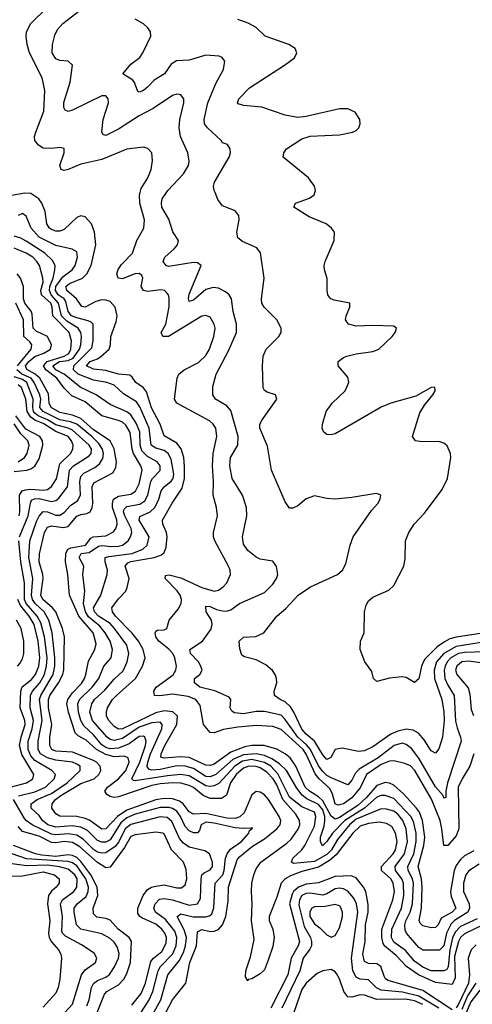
# Model space of a CAD drawing. Header units: inches. Extents: x 884549 to 1028252, y 526810 to 653624.
# Tile 162 of 256: x 925057 to 927227, y 576109 to 580829. Entities that reach past the tile are written whole.
import ezdxf

# ---------------------------------------------------------------- set-up
doc = ezdxf.new("R2010")
doc.units = ezdxf.units.IN
doc.header["$MEASUREMENT"] = 0
doc.layers.add('A9527', color=7, linetype='Continuous')
doc.layers.add('A9528', color=7, linetype='Continuous')

msp = doc.modelspace()

# ---------------------------------------------------------------- linework, layer by layer
at = {"layer": 'A9527', "color": 5}
for points, elevation in [([(927234.5, 576845.5), (927190, 576820.8), (927170, 576803.7), (927150, 576775), (927140.5, 576750), (927122.9, 576650), (927126, 576626), (927147.6, 576570), (927131, 576550), (927077.5, 576522.5), (927062.6, 576490), (927050, 576476.5), (927030, 576475.4), (926990, 576485.2), (926977.3, 576497.3), (926971.8, 576510), (926983.1, 576570), (926987.3, 576670), (926983.4, 576710), (926967.7, 576770), (926994.8, 576870), (926999.1, 576910), (926987.9, 576990), (926973.5, 577030), (926959.2, 577050), (926897.5, 577117.5), (926850, 577159.5), (926830, 577169.3), (926810, 577171.9), (926770, 577158.5), (926719.6, 577100.4), (926678, 577062), (926590, 577004.3), (926570, 576996.8), (926550, 577011), (926510, 577084.3), (926490, 577103.7), (926446.1, 577130), (926425.5, 577150), (926380.9, 577250), (926353.9, 577290), (926330, 577310.2), (926290, 577331.9), (926229.4, 577349.4), (926170, 577349), (926136.1, 577343.9), (926070, 577317.3), (925990, 577260.8), (925970, 577253.7), (925950, 577255.2), (925870, 577292.5), (925830, 577294.8), (925748.9, 577288.9), (925733.9, 577293.9), (925735.8, 577310), (925753.3, 577350), (925810.8, 577450), (925812.7, 577490), (925790.9, 577510.9), (925750, 577515.6), (925710, 577506.9), (925550, 577429.9), (925530, 577428), (925510, 577441.2), (925483.5, 577470), (925473, 577490), (925472.4, 577510), (925478.3, 577530), (925502.5, 577570), (925521.1, 577590), (925612.5, 577670), (925645.7, 577730), (925657.8, 577770), (925648.9, 577810), (925625.9, 577850), (925594.2, 577890), (925516.7, 577970), (925501.1, 577990), (925499.1, 578010), (925530, 578053), (925565.4, 578090), (925572.3, 578107.7), (925582.5, 578150), (925562.9, 578210), (925574.6, 578225.4), (925590, 578232.3), (925701.7, 578250), (925737, 578263), (925750, 578274.4), (925759.2, 578300.8), (925764.1, 578350), (925760.9, 578370), (925742.8, 578410), (925742.3, 578430), (925788.3, 578511.7), (925836.1, 578583.9), (925847, 578630), (925846.9, 578686.9), (925843.2, 578730), (925831, 578771), (925810, 578798.2), (925750, 578833.7), (925730.6, 578890), (925688.2, 578968.2), (925664.4, 579044.4), (925650, 579064.8), (925613.9, 579090), (925595.8, 579115.8), (925584.3, 579124.3), (925530.7, 579129.3), (925470, 579147.4), (925410, 579154.2), (925376.7, 579170), (925395.2, 579190), (925430, 579202.9), (925446.3, 579213.7), (925485.3, 579250), (925492.1, 579270), (925494.2, 579310), (925518.9, 579381.1), (925524, 579410), (925514.5, 579450), (925490, 579477.3), (925470, 579484.7), (925450, 579485.7), (925421.7, 579478.3), (925370, 579450.3), (925354.2, 579454.2), (925328.5, 579490), (925282.1, 579530), (925277.6, 579550), (925296.4, 579563.6), (925358.5, 579590), (925378.8, 579610), (925399.6, 579650), (925422, 579750), (925415.5, 579810), (925400.8, 579850), (925370, 579883.5), (925350, 579888.1), (925330, 579880.7), (925270, 579823), (925250, 579814.8), (925230, 579815.8), (925210, 579823.4), (925200.2, 579830), (925187.5, 579850), (925179.5, 579910), (925163.7, 579950), (925148.1, 579970), (925110, 579995.6), (925082.2, 579997.8), (925010, 579984.4)], 2220), ([(927234.6, 577310), (927215.7, 577250), (927177.9, 577190), (927159.7, 577150), (927162.8, 576950), (927150, 576917.3), (927110, 576871), (927089.9, 576869.9), (927081.3, 576950), (927072.4, 576990), (927031.7, 577091.7), (926952.1, 577230), (926930, 577252.3), (926903.6, 577263.6), (926850, 577276), (926830, 577274.2), (926790, 577258.7), (926720.4, 577210), (926690, 577146), (926650, 577098.4), (926610, 577069.7), (926583.9, 577063.9), (926568.9, 577070), (926556.2, 577116.2), (926543.3, 577143.3), (926493.2, 577190), (926474.2, 577214.2), (926430, 577308.6), (926415.6, 577330), (926310, 577426.5), (926270, 577440.1), (926190, 577446.2), (926102.3, 577437.7), (926034.1, 577425.9), (925990, 577410.6), (925970, 577411.7), (925937.6, 577450), (925921.6, 577541.6), (925900.9, 577570), (925864.4, 577584.4), (925790, 577595.1), (925728.2, 577588.2), (925702.5, 577590), (925699.9, 577610), (925710.9, 577630), (925792, 577688), (925805.7, 577710), (925808.4, 577730), (925800.8, 577770), (925791.3, 577790), (925772.1, 577812.1), (925724.5, 577850), (925710.3, 577870), (925705.8, 577890), (925710, 577898.2), (925718.3, 577901.7), (925750, 577904.6), (925762, 577910), (925773.8, 577950), (925816.9, 578003.1), (925831.5, 578030), (925833, 578050), (925825.7, 578070), (925811.4, 578091.4), (925754.6, 578150), (925755.6, 578164.4), (925772.9, 578167.1), (925830, 578153.5), (925930, 578106.8), (925990, 578089.6), (926010, 578094.4), (926032.5, 578110), (926050.7, 578130), (926067, 578170), (926066, 578190), (926058.2, 578210), (925993, 578330), (925986.8, 578350), (925986.5, 578370), (926004.6, 578450), (926000.5, 578490), (925984.5, 578550), (925986.2, 578613.8), (925980.9, 578690), (925984.8, 578750), (926001.3, 578830), (925997, 578870), (925985.2, 578890), (925966.3, 578906.3), (925810, 578989.9), (925798.4, 579010), (925811.2, 579110), (925820.6, 579130), (925844.8, 579150), (925914.2, 579185.8), (925950, 579219.4), (925966.9, 579250), (925988.1, 579310), (925993.5, 579350), (925990, 579369.3), (925970, 579402.2), (925950, 579411), (925930, 579407.2), (925770.1, 579310), (925742.4, 579310), (925735.9, 579330), (925758.3, 579370), (925772.8, 579452.8), (925773.8, 579493.8), (925769.8, 579510), (925761.3, 579521.3), (925750.5, 579530.5), (925734, 579534), (925670, 579525.3), (925650.8, 579530.8), (925639.2, 579550), (925646.9, 579590), (925642.2, 579602.2), (925631.5, 579611.5), (925608.9, 579611.1), (925550, 579586.5), (925529.4, 579590), (925522.9, 579610), (925528.7, 579631.3), (925545, 579655), (925597.7, 579710), (925617.7, 579770), (925651.6, 579830), (925655.8, 579870), (925633.1, 579950), (925631.2, 579990), (925634, 580000)], 2180), ([(927290, 577798.7), (927190, 577796.2), (927161.5, 577790), (927124.8, 577770), (927106.1, 577750), (927096.8, 577730), (927092.2, 577710), (927096.1, 577670), (927110, 577638.6), (927140.6, 577590), (927146.8, 577466.8), (927154, 577434), (927171.1, 577390), (927173, 577370), (927108.4, 577170), (927100.4, 577130), (927099.9, 577100.1), (927090, 577097), (927087, 577110), (927050, 577152.2), (926970, 577288.1), (926934.9, 577334.9), (926910, 577355.1), (926890, 577360.9), (926852.1, 577350), (926775.7, 577290), (926684.6, 577235.4), (926665.3, 577214.7), (926650, 577183.8), (926630, 577161.2), (926550, 577195.4), (926530, 577206.2), (926510, 577224.8), (926490, 577252.6), (926450.5, 577330.5), (926432.6, 577352.6), (926389.8, 577390), (926330, 577473.8), (926310, 577495), (926230, 577513.3), (926190, 577512.8), (926130, 577500.8), (926086.2, 577506.2), (926073.4, 577513.4), (926065.5, 577530), (926069.8, 577569.8), (926061.7, 577581.7), (925991.9, 577611.9), (925921, 577630), (925894.4, 577650), (925895.6, 577670), (925919.8, 577690), (925931.6, 577710), (925926.1, 577730), (925913.5, 577750), (925875.6, 577790), (925873.3, 577810), (925932.9, 577850), (925973.6, 577906.4), (925979.2, 577930), (925976.3, 577950), (925950.7, 577990), (925950, 578017), (925970, 578015.2), (926001.2, 578001.2), (926030, 577995.1), (926050, 577994.1), (926070, 578000.2), (926110, 578030.8), (926230, 578083.2), (926270, 578122.3), (926287.9, 578150), (926294.5, 578170), (926287.7, 578207.7), (926270, 578233.6), (926210, 578243.2), (926190, 578251.6), (926150, 578284.1), (926130, 578314.5), (926125.5, 578350), (926146.5, 578450), (926145, 578490), (926125.8, 578550), (926076.2, 578630), (926063.8, 578690), (926067.9, 578730), (926103, 578790), (926103.9, 578830), (926070, 578955.5), (926050, 578977.2), (925996, 579010), (925983.5, 579030), (925982.4, 579070), (925999.4, 579130), (926058.7, 579241.3), (926095.9, 579330), (926096.8, 579370), (926079.6, 579430), (926072.3, 579490), (926060.9, 579510), (926044.4, 579524.4), (926010, 579541.8), (925984.6, 579544.6), (925950, 579535), (925890, 579484.7), (925870, 579478.7), (925867, 579490), (925870, 579512.9), (925926.2, 579650), (925910, 579663.7), (925890, 579664.4), (925770, 579646.4), (925758.9, 579650), (925745.3, 579670), (925752, 579690), (925798, 579730), (925813.7, 579750), (925818, 579770), (925791.8, 579811.8), (925772.4, 579872.4), (925738.9, 579930), (925736.5, 579950), (925740.2, 579970), (925760.6, 580000)], 2160), ([(927270, 577843.6), (927150, 577824.3), (927090.7, 577790), (927056, 577750), (927044.2, 577710), (927045.9, 577670), (927080.7, 577570), (927090.7, 577510.7), (927092.5, 577470), (927084.2, 577390), (927066.5, 577333.5), (927050, 577312.4), (927030, 577324.1), (926996.3, 577376.3), (926968.3, 577408.3), (926943.1, 577423.1), (926910, 577427.2), (926870, 577418.9), (926836.3, 577403.7), (926750, 577343.8), (926710, 577324.1), (926681.4, 577321.4), (926602.7, 577337.3), (926570, 577331.2), (926548, 577292), (926530, 577282.8), (926510, 577305.4), (926471, 577371), (926430, 577404.6), (926410, 577427.5), (926372, 577510), (926355.2, 577535.2), (926330, 577558.9), (926305.4, 577570), (926278.7, 577590), (926276.8, 577610), (926289.2, 577650), (926288.3, 577670), (926282, 577690), (926269.3, 577709.3), (926236.3, 577736.3), (926190, 577760.5), (926135, 577775), (926122.6, 577782.6), (926112.2, 577812.2), (926108.7, 577850), (926130, 577868.7), (926188.4, 577871.6), (926227.4, 577890), (926289.8, 577970), (926333.5, 578006.5), (926392.5, 578070), (926451.6, 578110), (926581, 578170), (926605.3, 578190), (926619.9, 578220.1), (926640.9, 578310), (926655.8, 578350), (926743.9, 578476.1), (926774, 578510), (926786, 578530), (926788.7, 578550), (926770, 578557), (926755.9, 578555.9), (926650, 578538), (926570, 578530.9), (926530, 578533.7), (926470, 578547.1), (926430, 578532.1), (926390, 578499.2), (926366.7, 578486.7), (926350, 578487.6), (926330, 578518), (926264.2, 578670), (926244.9, 578784.9), (926207.8, 578870), (926208.7, 578890), (926218.9, 578910), (926289.4, 579010), (926284, 579030), (926242.9, 579042.9), (926231, 579051), (926224.5, 579064.5), (926220.4, 579170), (926224.6, 579215.4), (926238.9, 579250), (926299.8, 579310), (926309.8, 579330), (926309.8, 579350), (926289, 579390), (926228.5, 579450), (926217.6, 579470), (926215.8, 579490), (926229.8, 579590), (926210.9, 579710.9), (926194.6, 579734.6), (926125.1, 579765.1), (926103.4, 579783.4), (926097.3, 579810), (926109.7, 579870), (926107.8, 579890), (926090, 579913), (926030, 579937), (926007.3, 579967.3), (925993.8, 580000)], 2140), ([(927370, 577901.9), (927150, 577868.7), (927119.6, 577860.4), (927093.1, 577846.9), (927057.9, 577822.1), (926997.5, 577762.5), (926983.2, 577730), (926970, 577669.2), (926950, 577652.3), (926910, 577675.6), (926890, 577678.7), (926830, 577671.6), (926770, 577656.9), (926754, 577670), (926745.1, 577705.1), (926711.3, 577751.3), (926689.1, 577810), (926691.4, 577850), (926707.9, 577890), (926710.7, 577990), (926717.5, 578022.5), (926730, 578043.7), (926750, 578060.9), (926826, 578094), (926850, 578116.4), (926898.7, 578210), (926904.8, 578244.8), (926907.3, 578330), (926922, 578370), (926947.8, 578410), (926997.4, 578462.6), (927083.2, 578576.8), (927107.5, 578630), (927124.2, 578730), (927122.9, 578750), (927106, 578786), (927090, 578798.7), (927066.7, 578806.7), (926985.7, 578805.7), (926954, 578810), (926940.5, 578830), (926975.7, 578944.3), (926998.6, 578981.4), (927038.4, 579030), (927049.2, 579050), (927048, 579068), (927030, 579066), (926955.8, 579024.2), (926837.1, 578990), (926790, 578971.2), (926570, 578844.2), (926550, 578838.9), (926530, 578840.7), (926513.4, 578853.4), (926507.6, 578870), (926508, 578890), (926527.1, 578950), (926555.4, 578990), (926616.8, 579050), (926634.8, 579090), (926630, 579116), (926584.5, 579170), (926583.7, 579190), (926609.3, 579210), (926624.8, 579215.2), (926670, 579226.7), (926750, 579237.8), (926779.6, 579250), (926842, 579310), (926857, 579330), (926864, 579350), (926850, 579359.3), (926750, 579363.5), (926670, 579359.8), (926632.7, 579370), (926619.6, 579390), (926623, 579410), (926640.5, 579450), (926639.3, 579470), (926564.7, 579484.7), (926549.3, 579490), (926540.5, 579500.5), (926534.5, 579510), (926531.8, 579530), (926531.6, 579588.4), (926518, 579630), (926517.4, 579650), (926521.3, 579670), (926564.7, 579770), (926565.6, 579810), (926551.6, 579830), (926525.6, 579850), (926444.3, 579884.3), (926372, 579930), (926379.5, 579950), (926446.3, 579973.7), (926469.5, 579990), (926472.3, 580000)], 2120), ([(927259.3, 576780.7), (927210.5, 576749.5), (927195.6, 576730), (927185.3, 576690), (927185.1, 576650), (927211.5, 576590), (927214.1, 576570), (927205.8, 576550), (927141.7, 576510), (927125.5, 576494.5), (927103.4, 576450), (927090, 576389.4), (927070, 576368.8), (926990, 576367.9), (926970, 576381.6), (926911.4, 576450), (926904.9, 576464.9), (926903.6, 576490), (926908.8, 576508.8), (926929.4, 576550.6), (926940.9, 576590), (926945.8, 576690), (926940.8, 576710), (926919.4, 576750), (926917.4, 576770), (926946, 576830), (926957.6, 576890), (926957.1, 576930), (926945, 576985), (926933, 577010), (926850, 577094.9), (926810, 577110.3), (926790, 577110.2), (926770, 577101.2), (926710.4, 577050), (926616.4, 576990), (926555.9, 576930), (926530, 576888.8), (926509.4, 576869.4), (926498.7, 576890), (926499.6, 576910), (926516.6, 576963.4), (926519.6, 576990), (926519.8, 577010), (926510, 577041.8), (926490, 577067.1), (926433.8, 577093.8), (926411.4, 577111.4), (926385, 577145), (926335.9, 577230), (926301.9, 577261.9), (926265.7, 577285.7), (926230, 577300.9), (926190, 577309.1), (926130, 577305.2), (926078, 577282), (925997, 577210), (925970, 577198.8), (925950, 577201.7), (925890, 577239.4), (925850, 577250.6), (925810, 577252.8), (925730, 577235.1), (925690, 577231), (925676.7, 577236.7), (925668.3, 577248.3), (925670.6, 577270), (925684, 577310), (925738.3, 577430), (925740.2, 577450), (925730, 577462.1), (925690, 577458.2), (925630, 577437.5), (925550, 577383.3), (925510, 577372.9), (925490, 577378.1), (925476, 577390), (925405.3, 577470), (925393.9, 577510), (925402.2, 577550), (925416.1, 577570), (925465.6, 577614.4), (925510, 577667.4), (925552.7, 577707.3), (925572.4, 577750), (925580.1, 577790), (925571, 577830), (925511.6, 577910), (925490, 577934.1), (925433.9, 577970), (925415.4, 577990), (925411.2, 578010), (925446.3, 578070), (925475.7, 578170), (925478.5, 578190), (925466.1, 578230), (925466, 578250), (925484.1, 578255.9), (925596.8, 578270), (925647.7, 578290), (925668.2, 578310), (925677.7, 578350), (925629.6, 578430), (925633, 578447), (925683.2, 578470), (925704.2, 578490), (925723.8, 578530), (925735, 578570), (925749.4, 578590), (925783.7, 578616.3), (925792.2, 578630), (925795.5, 578650), (925782.5, 578722.5), (925769.5, 578749.5), (925750, 578763.1), (925710, 578774.5), (925686.9, 578790), (925678.4, 578870), (925632.8, 578972.8), (925616.5, 578996.5), (925554.9, 579034.9), (925510, 579076.3), (925475.1, 579090), (925410, 579100.3), (925337.4, 579130), (925314.8, 579150), (925316.4, 579170), (925403.4, 579256.6), (925409.3, 579290), (925408.5, 579368.5), (925399.2, 579379.2), (925385.5, 579385.5), (925330, 579398.9), (925304.7, 579410), (925288.9, 579430), (925278.6, 579478.6), (925270.5, 579490), (925241.6, 579510), (925228.1, 579530), (925229.8, 579550.2), (925263.1, 579596.9), (925308.7, 579630), (925322.4, 579650), (925334.5, 579690), (925330, 579716), (925308.8, 579728.8), (925230, 579746.8), (925150, 579786.2), (925111.7, 579830), (925087.7, 579887.7), (925070, 579899.8), (925050, 579890.6)], 2240), ([(927250, 576518.1), (927170, 576481.2), (927144.5, 576455.5), (927132.2, 576427.8), (927119, 576370), (927111.5, 576288.5), (927104.5, 576275.5), (927090, 576269), (927030, 576269.1), (926990, 576287.6), (926950, 576315.2), (926907, 576367), (926850, 576407.1), (926840.1, 576430), (926841.8, 576470), (926887, 576570), (926898.7, 576630), (926896.4, 576690), (926889.7, 576710), (926859.4, 576750), (926856.6, 576770), (926902.5, 576830), (926916.5, 576890), (926909.7, 576950), (926894.2, 576990), (926870, 577019.9), (926850, 577034.5), (926815.2, 577044.8), (926790, 577045.3), (926670, 576996.7), (926637.6, 576970), (926581.3, 576898.7), (926552.5, 576850), (926530, 576826.6), (926470, 576793.4), (926370, 576784), (926360.2, 576790), (926365.9, 576810), (926409.4, 576850), (926424, 576870), (926470, 576963), (926477.5, 577010), (926470, 577030.6), (926410, 577055.1), (926350, 577102.1), (926294.5, 577214.5), (926260.6, 577250), (926230, 577268.4), (926170, 577282.6), (926125.5, 577274.5), (926088.6, 577250), (926011.9, 577168.1), (925990, 577156.7), (925970, 577152.8), (925950, 577156.9), (925870, 577203.6), (925830, 577210), (925765, 577205), (925610, 577180.1), (925602.2, 577182.2), (925594.5, 577190), (925633.3, 577270), (925660.3, 577350), (925663, 577370), (925656.4, 577390), (925650, 577394.9), (925630, 577392.8), (925581.7, 577358.3), (925530, 577336.4), (925490, 577333), (925470, 577340.2), (925450, 577352.5), (925410, 577401), (925364.1, 577444.1), (925350.2, 577470), (925338.5, 577510), (925336.1, 577550), (925343.3, 577570), (925404.6, 577630), (925435.9, 577670), (925460.4, 577730), (925494.8, 577770), (925502.5, 577810), (925489.9, 577850), (925466.6, 577890), (925441.2, 577921.2), (925386.9, 577966.9), (925372.8, 577990), (925363.4, 578030), (925369.5, 578090), (925359.7, 578170), (925363.8, 578210), (925341.2, 578250), (925350.8, 578269.2), (925390, 578274.9), (925434.7, 578305.3), (925450, 578308.5), (925497, 578303), (925530, 578304.9), (925550, 578310.1), (925576.2, 578330), (925588.5, 578350), (925593.8, 578370), (925591.2, 578390), (925560.5, 578450), (925554.7, 578470), (925557.3, 578482.7), (925570, 578495.4), (925633.4, 578506.6), (925656.8, 578523.2), (925671.7, 578550), (925685.7, 578614.3), (925694.2, 578630), (925730, 578668.4), (925729.9, 578690), (925716, 578710), (925670, 578735.2), (925642.6, 578762.6), (925634.1, 578790), (925633.2, 578853.2), (925615.5, 578895.5), (925590, 578934.2), (925570, 578949.6), (925490, 578983.7), (925423.7, 579030), (925347.5, 579067.5), (925269.9, 579130), (925230.3, 579150), (925215.5, 579170), (925247.2, 579190), (925290, 579194.7), (925313.7, 579206.3), (925342.8, 579250), (925350.2, 579270), (925353, 579310), (925349.9, 579330), (925336.9, 579350), (925283.6, 579383.6), (925257.4, 579410), (925242.8, 579470), (925208.2, 579510), (925199.1, 579530), (925200.6, 579550), (925217.4, 579590), (925225.7, 579630), (925226.6, 579650), (925214.6, 579674.6), (925177.6, 579710), (925087.7, 579767.7), (925062.3, 579782.3), (925030, 579791.5)], 2260), ([(927278.8, 576490), (927190, 576446.5), (927171, 576429), (927160.4, 576410), (927141.5, 576338.5), (927144.3, 576235.7), (927130, 576203.9), (927050, 576212.8), (926968.9, 576250), (926912.2, 576290), (926862.7, 576342.7), (926807.4, 576387.4), (926799.9, 576399.9), (926793.4, 576430), (926793.7, 576470), (926846.3, 576610), (926853.2, 576650), (926847.3, 576690), (926835.9, 576710), (926791.7, 576750), (926791, 576770), (926848.1, 576830), (926858.9, 576850), (926866.7, 576890), (926859.5, 576930), (926841, 576961), (926816, 576976), (926781.8, 576981.8), (926730, 576975.4), (926690, 576963.1), (926654.6, 576930), (926574.6, 576825.4), (926542.2, 576797.8), (926490, 576766.9), (926410, 576746.1), (926355.7, 576724.3), (926330, 576710), (926310.1, 576690), (926290, 576623.2), (926252.4, 576530), (926252.3, 576510), (926271.1, 576470), (926277.3, 576430), (926270, 576385.7), (926250, 576325.7), (926230, 576274), (926210, 576255.1), (926170, 576231.6), (926152.8, 576227.2), (926150, 576222), (926140.1, 576240.1), (926140.4, 576270), (926163.1, 576336.9), (926181, 576419), (926168.8, 576508.8), (926171.9, 576590), (926167.7, 576650), (926169.3, 576690), (926179.1, 576730), (926190, 576757.9), (926212.5, 576790), (926338.5, 576881.5), (926358.7, 576901.3), (926391.9, 576948.1), (926400, 576970), (926398.4, 576990), (926380.9, 577020.9), (926318.5, 577090), (926290, 577160.3), (926272.9, 577190), (926242.1, 577222.1), (926210, 577242), (926190, 577249.2), (926154.9, 577250), (926130, 577240.8), (926094.7, 577210), (926066.9, 577170), (926048.9, 577111.1), (926023.7, 577096.3), (925970, 577094.8), (925936.1, 577110), (925890, 577148.4), (925870, 577158.5), (925830, 577168.5), (925790.7, 577170.7), (925730, 577166.1), (925690, 577157.6), (925530, 577103.5), (925510, 577100.7), (925490, 577105), (925474.7, 577114.7), (925464.5, 577130), (925477.9, 577150), (925529.8, 577190.2), (925566.1, 577230), (925581.2, 577270), (925577.1, 577290), (925558.5, 577298.5), (925510, 577295.8), (925470, 577306.5), (925424.5, 577330), (925375, 577375), (925336.5, 577396.5), (925323.4, 577410), (925290.4, 577510), (925283.2, 577550), (925288.4, 577570), (925310, 577601.7), (925353.2, 577646.8), (925367, 577670), (925374.6, 577690), (925386.1, 577753.9), (925417.6, 577810), (925422.8, 577837.2), (925409, 577890), (925340, 577970), (925295.1, 578070), (925288.1, 578170), (925276.2, 578230), (925278.8, 578270), (925288.3, 578290), (925302.7, 578297.3), (925371.8, 578310), (925397.2, 578342.8), (925409.5, 578350.5), (925470, 578354.7), (925506.4, 578373.6), (925518, 578390), (925523.5, 578410), (925521.8, 578430), (925502.3, 578490), (925501.3, 578510), (925506.8, 578530), (925530, 578544.1), (925590, 578554), (925611.8, 578568.2), (925630, 578603.8), (925643.7, 578670), (925638.3, 578690), (925602.9, 578750), (925596.5, 578770), (925586.3, 578850), (925565.7, 578885.7), (925550, 578899.2), (925530, 578908), (925450, 578929.9), (925370, 578997.4), (925306.2, 579026.2), (925270, 579062.7), (925234.9, 579110), (925182.3, 579150), (925171, 579170), (925187.8, 579190), (925270, 579216.4), (925291.9, 579228.1), (925302.5, 579250), (925304.5, 579290), (925294.7, 579330), (925215, 579410), (925212, 579450), (925205.5, 579470), (925161.3, 579510), (925157.8, 579530), (925169.5, 579570), (925168.3, 579590), (925151.7, 579650), (925139.2, 579670), (925119.5, 579690), (925088.1, 579710), (925030, 579733.8)], 2280), ([(925736.4, 576030), (925790.3, 576129.7), (925853.1, 576210), (925873.1, 576310), (925903.9, 576390), (925910, 576456.9), (925930, 576467.1), (925970, 576458.5), (925990, 576458.9), (926010, 576468), (926030, 576490.1), (926044.9, 576530), (926056.4, 576603.6), (926058.2, 576670), (926099, 576801), (926110, 576816.3), (926172.6, 576867.4), (926230, 576902.3), (926289.4, 576950), (926305.8, 576970), (926309, 576990), (926301.7, 577010), (926250, 577091.3), (926230, 577113.1), (926210, 577125.2), (926190, 577129.2), (926170, 577113.6), (926133.2, 577026.8), (926112.9, 577007.1), (926090, 576999.2), (926050, 577001.3), (925950, 577023.9), (925890, 577021), (925870, 577032.2), (925840.1, 577070), (925823.1, 577083.1), (925790, 577093.7), (925750, 577095.2), (925710, 577088.8), (925570, 577038.9), (925526.4, 577010), (925470, 576950.7), (925450, 576949.2), (925391.2, 576991.2), (925370, 577000.4), (925330, 577008.8), (925250, 577010.3), (925230, 577022.2), (925210.7, 577050), (925212.9, 577070), (925229.3, 577090), (925254.5, 577110), (925350, 577168.2), (925413.4, 577190), (925437, 577210), (925446.2, 577230), (925443, 577250), (925425.6, 577270), (925410, 577278.5), (925310, 577318.4), (925230, 577321.9), (925210.8, 577330.8), (925200.6, 577350), (925200.9, 577390), (925210.5, 577450), (925194.8, 577530), (925194.5, 577570), (925201.1, 577590), (925242.9, 577650), (925264.1, 577690), (925268.2, 577711.8), (925272, 577870), (925261.8, 577910), (925229.7, 577990), (925213.9, 578010), (925167.7, 578050), (925158.5, 578070), (925169.4, 578150), (925168.1, 578170), (925149.4, 578230), (925152.1, 578267.9), (925175.8, 578370), (925190, 578396.2), (925210, 578402.4), (925265.9, 578394.1), (925290, 578399.5), (925331.1, 578448.9), (925350, 578457), (925378.8, 578461.2), (925395, 578470), (925405, 578490), (925408.3, 578510), (925404.3, 578590), (925411.9, 578608.1), (925502.8, 578657.2), (925518.2, 578681.8), (925521.5, 578710), (925510, 578772.3), (925490.3, 578810.3), (925410, 578863.2), (925350, 578917.5), (925310, 578933.3), (925250, 578945.2), (925207.4, 578970), (925197.5, 578990), (925195, 579035), (925152.9, 579110), (925131.1, 579130), (925091.8, 579151.8), (925084.8, 579170), (925099.9, 579190), (925130, 579214.1), (925172.3, 579230), (925205.3, 579250), (925209.6, 579270), (925189.4, 579310), (925135.2, 579335.2), (925121.7, 579350), (925117.3, 579417.3), (925111.8, 579431.8), (925082.1, 579470), (925075.1, 579490), (925075.8, 579550), (925061.4, 579590), (925044, 579610)], 2320), ([(925046.3, 579170), (925111.5, 579250), (925115.7, 579270), (925105.2, 579285.2), (925076.7, 579310), (925075, 579390), (925039, 579470)], 2340), ([(925056.4, 578350), (925098.1, 578450), (925108, 578512), (925114.2, 578525.8), (925127.4, 578532.6), (925150, 578533.3), (925210, 578519.8), (925230, 578524.3), (925244.3, 578535.7), (925286.2, 578590), (925296, 578670), (925314.2, 578690), (925390, 578738), (925399.9, 578750), (925401.5, 578770), (925389.5, 578790), (925310, 578860.8), (925290, 578870.3), (925230, 578886.2), (925190, 578911.1), (925144.9, 578930), (925130, 578941.9), (925123.7, 578950), (925119.6, 578970), (925120.8, 579010), (925090.9, 579090), (925070, 579104.4), (925030, 579116.3)], 2360), ([(925678.3, 576030), (925733.7, 576130), (925766.8, 576250), (925821.9, 576318.1), (925842.2, 576357.8), (925852.2, 576390), (925857.1, 576430), (925846.2, 576466.2), (925811.8, 576530), (925830, 576542.8), (925888.9, 576528.9), (925950, 576528), (925967.2, 576532.8), (925977.8, 576542.2), (925988.2, 576571.8), (925993.7, 576690), (926031, 576730), (926037.9, 576750), (926043.9, 576810), (926051.3, 576830), (926067.7, 576852.3), (926121, 576890), (926155.3, 576930), (926158.3, 576941.7), (926173.3, 576953.3), (926170, 576957.2), (926167.1, 576952.9), (926128.6, 576951.4), (926090, 576954.8), (925990, 576977.8), (925950, 576982.5), (925927.7, 576970), (925918.5, 576941.5), (925910, 576931.7), (925890, 576931), (925870, 576941.2), (925850, 576961.9), (925828.4, 577010), (925810, 577035), (925790, 577048.4), (925772.8, 577052.8), (925730, 577053), (925610, 577020.7), (925570, 577003.6), (925541.5, 576978.5), (925490, 576897.4), (925470, 576885.9), (925450, 576885.5), (925430, 576893.8), (925381.9, 576941.9), (925350, 576958.9), (925310, 576965.3), (925230, 576958.4), (925192.1, 576970), (925166.8, 576990), (925150, 577013.8), (925111.5, 577050), (925111.6, 577070), (925140.9, 577090), (925210, 577118.9), (925284.7, 577170), (925347.5, 577230), (925346.9, 577250), (925330, 577260.6), (925309.7, 577270), (925230, 577278.6), (925190.3, 577290.3), (925155.9, 577310), (925144.8, 577330), (925144.7, 577370), (925165.1, 577470), (925152.3, 577570), (925157.7, 577590), (925217, 577690), (925225.5, 577730), (925225.7, 577770), (925212.8, 577890), (925197.1, 577950), (925173.8, 577990), (925131, 578030), (925117.6, 578050), (925114, 578070), (925119.7, 578150), (925101.4, 578250), (925104.9, 578330), (925137.2, 578422.8), (925150.8, 578449.2), (925169.4, 578470.6), (925190, 578470.1), (925230, 578454.2), (925250, 578454.2), (925270, 578466), (925300.7, 578499.3), (925335.4, 578524.6), (925348.1, 578551.9), (925345.7, 578614.3), (925350, 578638.7), (925364.7, 578655.3), (925417.3, 578682.7), (925439.7, 578700.3), (925455.4, 578724.6), (925459.1, 578750), (925453.8, 578770), (925436.7, 578796.7), (925403.4, 578830), (925330, 578889.5), (925300.7, 578900.7), (925250, 578910.6), (925169.1, 578950), (925153.9, 578970), (925157.5, 579010), (925153.6, 579030), (925126.9, 579090), (925111.2, 579111.2), (925066.7, 579130), (925043.5, 579150)], 2340), ([(925053.7, 578450), (925057.6, 578470), (925056.1, 578550), (925068.2, 578570), (925084.1, 578575.9), (925110, 578578.9), (925170, 578573.8), (925190, 578577.4), (925209.5, 578590.5), (925232.8, 578627.2), (925250, 578700.1), (925299.7, 578750), (925311.5, 578770), (925313.1, 578790), (925305.8, 578810), (925289.5, 578830), (925230, 578854.2), (925172.1, 578892.1), (925129.2, 578909.2), (925110, 578923.5), (925092.5, 578950), (925085.9, 579010), (925064.9, 579064.9), (925050, 579078)], 2380), ([(925030, 578663.8), (925090.6, 578669.4), (925110, 578675.6), (925130, 578688.8), (925150, 578724.3), (925167.3, 578790), (925165.7, 578810), (925153.9, 578830), (925086.2, 578866.2), (925038.4, 578930)], 2420), ([(925050, 578710.1), (925079.7, 578730), (925093.1, 578750), (925101.7, 578790), (925095.6, 578810), (925062.9, 578842.9), (925030.9, 578890.9)], 2440), ([(925051, 577109), (925130, 577127.5), (925180.4, 577150), (925222.7, 577190), (925228, 577210), (925211.3, 577230), (925130, 577277.4), (925110, 577300.5), (925097.9, 577330), (925098.2, 577370), (925117.3, 577430), (925122.9, 577470), (925107.2, 577530), (925109.4, 577590), (925119, 577610), (925152.9, 577650), (925175.1, 577690), (925185.8, 577730), (925188.4, 577770), (925175.2, 577870), (925158.3, 577938.3), (925141, 577970), (925087.8, 578030), (925079.3, 578050), (925079.8, 578130), (925062.6, 578230), (925053.1, 578330)], 2360), ([(924970, 577138.7), (925089.1, 577170), (925119.6, 577190), (925125.2, 577210), (925066.6, 577306.6), (925056.4, 577350), (925063.8, 577390), (925082.6, 577450), (925081.9, 577470), (925058.7, 577530), (925061.7, 577610), (925068.9, 577631.1), (925114, 577666), (925133.4, 577690), (925148.2, 577730), (925152.8, 577770), (925144.6, 577850), (925125.8, 577930), (925102, 577970), (925060.4, 578020.4), (925048.2, 578050)], 2380), ([(925046.7, 577730), (925057.7, 577742.3), (925070, 577765.5), (925076.3, 577790), (925077.4, 577850), (925063.8, 577910), (925042.3, 577950)], 2420), ([(927266.6, 577746.6), (927210, 577754.6), (927176.9, 577750), (927152.3, 577730), (927146.8, 577710), (927153.3, 577690), (927206.8, 577626.8), (927215, 577595), (927222, 577522), (927233, 577493)], 2180), ([(925630, 576055), (925677.2, 576130), (925695.7, 576170), (925720.3, 576270), (925732.4, 576290), (925790, 576348.6), (925807.6, 576390), (925810.2, 576430), (925800, 576460), (925756.1, 576516.1), (925708.3, 576550), (925699.9, 576570), (925706.7, 576590), (925727.1, 576612.9), (925750, 576617), (925790, 576610.1), (925870, 576584.5), (925908.9, 576591.1), (925924.2, 576615.8), (925926.7, 576710), (925930.9, 576729.1), (925940.8, 576739.2), (925970, 576754.4), (925981.5, 576770), (925980.9, 576790), (925966.4, 576830), (925944.4, 576844.4), (925870, 576863), (925841.8, 576881.8), (925823.6, 576903.6), (925785.6, 576985.6), (925764.2, 577004.2), (925730, 577008.3), (925590, 576971.1), (925562.9, 576950), (925531.7, 576888.3), (925514.8, 576865.2), (925470, 576835.7), (925450, 576833.7), (925430, 576838.7), (925410, 576850.5), (925360.9, 576900.9), (925330, 576919.2), (925290, 576926.4), (925230, 576920.9), (925210, 576924.1), (925117, 576970), (925090, 576988.2), (925080.4, 577000.4), (925027.2, 577090)], 2360), ([(925595.1, 576104.9), (925638.6, 576161.4), (925660.5, 576210), (925686.2, 576313.8), (925699, 576330), (925738.4, 576361.6), (925758.5, 576401.5), (925760.4, 576430), (925753.2, 576450), (925738.9, 576470), (925710, 576493.8), (925643, 576523), (925632.3, 576530), (925624, 576544), (925623.8, 576570), (925648.6, 576630), (925670, 576659.9), (925689.1, 576670.9), (925710, 576675.9), (925750, 576682.1), (925810, 576667.2), (925832.8, 576667.2), (925850, 576681.8), (925857.5, 576710), (925855.3, 576755.3), (925842.9, 576790), (925784.6, 576850), (925750, 576925.8), (925742.4, 576930), (925710, 576933.5), (925610, 576922.1), (925590, 576912.9), (925559.7, 576860.3), (925490, 576766.9), (925470, 576762.8), (925430, 576789.3), (925344.6, 576864.6), (925310, 576884.4), (925271.3, 576888.7), (925230, 576882.3), (925210, 576884.1), (925150, 576915.6), (925070, 576937.9), (925050, 576961.9)], 2380), ([(925428, 576070), (925463, 576157), (925474.9, 576170), (925530, 576202.6), (925555.5, 576230), (925570, 576257.1), (925587.9, 576310), (925593.2, 576410), (925581.6, 576430), (925529.5, 576470), (925490, 576512.1), (925470, 576520.3), (925426.6, 576526.6), (925410, 576542.6), (925409.9, 576570), (925430.7, 576630), (925428.9, 576670), (925398.3, 576730), (925350, 576792.8), (925330, 576812.1), (925310, 576822.7), (925290, 576824.9), (925230, 576817.4), (925163.6, 576823.6), (925132.3, 576830), (925026.7, 576870)], 2420), ([(925379, 576101), (925389.6, 576130), (925400.4, 576190), (925410, 576209.4), (925430, 576223.1), (925470, 576239.1), (925487.4, 576252.6), (925512.1, 576287.9), (925530.6, 576330), (925533, 576353), (925524.9, 576384.9), (925510, 576406.1), (925490, 576423.7), (925450, 576446.9), (925350, 576468.9), (925329.4, 576489.4), (925317.9, 576550), (925318.3, 576570), (925332.2, 576590), (925374.8, 576625.2), (925385.5, 576650), (925386, 576670), (925374.4, 576710), (925330, 576772.1), (925310, 576787.4), (925290, 576793.9), (925090, 576806.9), (924983.2, 576843.2)], 2440), ([(925252.4, 576047.6), (925309.9, 576110), (925353.1, 576250), (925370, 576274.6), (925419.8, 576310), (925427, 576330), (925413.9, 576353.9), (925353.9, 576393.9), (925276.3, 576436.3), (925262.4, 576450), (925259.5, 576459.5), (925262.2, 576530), (925252.4, 576590), (925261.6, 576610), (925317, 576650), (925330.2, 576669.8), (925331.9, 576710), (925321.5, 576730), (925290, 576756.3), (925248.1, 576768.1), (925190, 576776.3), (925090, 576772.7), (925010, 576783.4)], 2460), ([(924990, 576723.7), (925070, 576724.9), (925170, 576743.7), (925224.5, 576730), (925245.8, 576710), (925246.2, 576690), (925231.8, 576670), (925209, 576651), (925195.4, 576630), (925190.6, 576590), (925200.6, 576510), (925194.5, 576450), (925197.7, 576430), (925208.7, 576408.7), (925242.9, 576370), (925253.8, 576350), (925257.3, 576330), (925249.2, 576230), (925241.7, 576190), (925230, 576162.4), (925170, 576095.9)], 2480), ([(927130, 576081.9), (926990, 576175.1), (926823.6, 576223.6), (926811.5, 576231.5), (926803.9, 576243.9), (926788, 576290), (926770, 576302.8), (926730, 576304), (926710, 576313.8), (926702.8, 576350), (926714, 576410), (926715.3, 576490), (926727.4, 576550), (926727.6, 576587.6), (926716.6, 576650), (926706.1, 576670), (926670, 576715), (926645.4, 576725.4), (926570, 576721), (926490, 576691.9), (926430, 576684.2), (926393.7, 576670), (926369.8, 576650.2), (926362.7, 576637.3), (926350.2, 576590), (926397.7, 576410), (926392.1, 576390), (926358.5, 576330), (926343.2, 576250), (926260.3, 576090)], 2320), ([(927066.1, 576090), (926970, 576148.2), (926892.5, 576167.5), (926790, 576176.6), (926767.3, 576187.3), (926730, 576225.6), (926690, 576230.3), (926670, 576238.5), (926653.4, 576270), (926647.4, 576330), (926677.7, 576550), (926671.2, 576590), (926658.3, 576618.3), (926630, 576651.1), (926610, 576661.9), (926590, 576665.8), (926570, 576663.1), (926530, 576638.7), (926510, 576631.9), (926450, 576642.2), (926430, 576640.1), (926409.3, 576630), (926398.1, 576610), (926395.7, 576584.3), (926421.2, 576481.2), (926451.1, 576430), (926456.4, 576410), (926455.4, 576390), (926447.4, 576372.6), (926415.3, 576330), (926399.3, 576270), (926314, 576090)], 2340), ([(927245.7, 576394.3), (927221.3, 576370), (927207.5, 576330), (927214.2, 576250), (927208.9, 576210), (927161, 576110), (927150, 576092.7)], 2320), ([(926990, 576107.6), (926950, 576125.2), (926906.5, 576133.5), (926770, 576131.8), (926710, 576153.2), (926690, 576154), (926650, 576143.5), (926630, 576144.9), (926610.3, 576170.3), (926590, 576231), (926576.2, 576256.2), (926570, 576264.8), (926550, 576275.8), (926510, 576269.3), (926482.7, 576257.3), (926430, 576210.4), (926410, 576180.6), (926371.8, 576070)], 2360), ([(927244.6, 576210), (927204.7, 576150), (927176.3, 576083.7)], 2340), ([(927263.1, 576176.9), (927219.7, 576120.3), (927170, 576004.5)], 2360)]:
    msp.add_lwpolyline(points, dxfattribs=dict(at, elevation=elevation))
at = {"layer": 'A9527', "color": 5, "elevation": 2360}
msp.add_lwpolyline([(926570, 576587.1), (926522, 576578), (926470, 576576.6), (926458, 576570), (926448.2, 576551.8), (926448.8, 576530), (926470, 576494.8), (926496.3, 576476.3), (926530, 576442.3), (926550, 576430.2), (926570, 576438.3), (926590, 576474.9), (926604.5, 576530), (926605.3, 576550), (926595.5, 576575.5), (926590, 576581.4)], close=True, dxfattribs=at)
at = {"layer": 'A9528', "color": 5}
for points, elevation in [([(925634, 580000), (925639.7, 580020.3), (925671.2, 580070), (925687, 580110), (925693.6, 580153.6), (925689.8, 580189.8), (925670.7, 580210.7), (925650, 580217.3), (925570, 580208.2), (925450, 580158), (925350, 580136.2), (925290, 580110.4), (925270, 580105.6), (925256.3, 580110), (925248.6, 580130), (925269.8, 580190), (925270.8, 580210.8), (925250, 580216.1), (925210, 580210.6), (925170, 580213.2), (925147.3, 580227.3), (925129.8, 580250), (925128.6, 580268.6), (925134.7, 580290), (925172.9, 580390), (925177.6, 580490), (925164.5, 580550), (925103.5, 580670), (925092.2, 580710), (925087.1, 580750), (925089.2, 580770.8), (925109.9, 580810.1), (925190, 580888.4)], 2180), ([(925760.6, 580000), (925767.3, 580010), (925842.9, 580090), (925866.8, 580130), (925869.8, 580150), (925862.5, 580190), (925828.5, 580268.5), (925821, 580310), (925825.2, 580350), (925844.5, 580430), (925843.1, 580450), (925837.8, 580457.8), (925830, 580467.8), (925822, 580470), (925810, 580471.7), (925790, 580465.8), (925696.2, 580403.8), (925630, 580368.4), (925530, 580304.1), (925470, 580273.7), (925457.6, 580277.6), (925450.8, 580290.8), (925456.4, 580350), (925482.8, 580430), (925481, 580450), (925470, 580463.5), (925450, 580464), (925310, 580394.5), (925290, 580389), (925275.6, 580395.6), (925268.6, 580408.6), (925267.9, 580432.1), (925298.2, 580530), (925309.5, 580610), (925289.7, 580629.7), (925250, 580632.8), (925230, 580641.7), (925213, 580670), (925214.1, 580710), (925225.1, 580754.9), (925238.4, 580781.6), (925263.7, 580810), (925368.2, 580890)], 2160), ([(925993.8, 580000), (925989.6, 580010), (925986.6, 580030), (925991.1, 580050), (926060.5, 580170), (926067.6, 580190), (926066.6, 580210), (926053.2, 580230), (926030, 580238), (926023, 580250), (925956.8, 580310), (925942.9, 580330), (925942, 580350), (925959.7, 580430), (925997.1, 580522.9), (926033.7, 580590), (926039.7, 580630), (926028.3, 580648.3), (926013.9, 580653.9), (925950, 580659.4), (925870, 580635.2), (925808.9, 580631.1), (925783.9, 580616.1), (925750.4, 580569.6), (925701.7, 580538.3), (925670, 580505.4), (925650, 580489.9), (925630, 580482), (925623.9, 580483.9), (925607.5, 580527.5), (925598.7, 580538.7), (925551.5, 580570), (925590, 580615), (925632.1, 580647.9), (925647.8, 580670), (925686.3, 580750), (925684.7, 580770), (925671.5, 580790), (925650, 580808.3), (925610.7, 580830.7)], 2140), ([(926472.3, 580000), (926475.1, 580010), (926469.6, 580030), (926442, 580070), (926319.5, 580170), (926323, 580190), (926336.9, 580210), (926410, 580258.2), (926450, 580270.2), (926590, 580277.2), (926651.8, 580290), (926670, 580298.2), (926682.4, 580310), (926689.8, 580330), (926687.6, 580350), (926664.7, 580384.7), (926630, 580402), (926590, 580401.6), (926430, 580364.8), (926390, 580359.8), (926330, 580370.8), (926218, 580410), (926130, 580417.4), (926104.9, 580424.9), (926100.9, 580430), (926108.2, 580450), (926158.2, 580501.8), (926327.1, 580610), (926373.7, 580646.3), (926385.7, 580670), (926377.7, 580690), (926347.3, 580710), (926234.5, 580750), (926190, 580791.3), (926152, 580812), (926102, 580830)], 2120)]:
    msp.add_lwpolyline(points, dxfattribs=dict(at, elevation=elevation))

doc.saveas('drawing.dxf')
